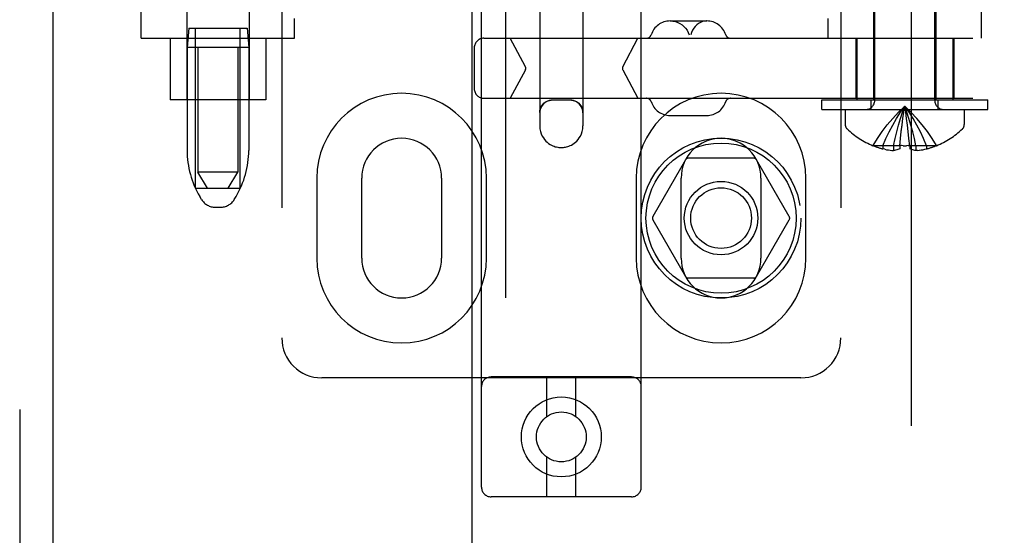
# Model space of a CAD drawing. Header units: inches. Extents: x 0 to 278, y 0 to 180.
# Tile 15 of 76: x 91.09 to 94.17, y 88.34 to 89.95. Entities that reach past the tile are written whole.
import ezdxf

# ---------------------------------------------------------------- set-up
doc = ezdxf.new("R2010")
doc.units = ezdxf.units.IN
doc.header["$LTSCALE"] = 15.310625
doc.header["$MEASUREMENT"] = 0
doc.linetypes.add('HIDDEN', pattern=[0.2, 0.1, -0.1])
for name, color, linetype in [('DEFAULT_2', 8, 'HIDDEN'), ('LEFTHAND_DOOR_ASSEMBLY', 7, 'CONTINUOUS'), ('RIGHTHAND_DOOR_ASSEMBLY', 7, 'CONTINUOUS')]:
    doc.layers.add(name, color=color, linetype=linetype)

msp = doc.modelspace()

# ---------------------------------------------------------------- linework, layer by layer
at = {"layer": 'DEFAULT_2', "color": 8, "linetype": 'HIDDEN'}
for p, q in [((93.8788, 51.9345), (93.8788, 130.9765)), ((92.5328, 88.4883), (92.5328, 93.9888)), ((93.0328, 88.4883), (93.0328, 93.9888)), ((91.9078, 93.9555), (91.9078, 88.9555)), ((93.6578, 93.9555), (93.6578, 88.9555)), ((91.6453, 92.9245), (91.6453, 89.4745)), ((91.7703, 92.9245), (91.7703, 89.4745)), ((92.7153, 90.7284), (92.7153, 89.6189)), ((92.8503, 90.7284), (92.8503, 89.6189)), ((93.7638, 89.6987), (93.7638, 90.5355)), ((93.9518, 89.6987), (93.9518, 90.5355)), ((91.4678, 89.8935), (91.4678, 90.143)), ((91.6103, 90.143), (91.6103, 89.7005)), ((91.8053, 90.143), (91.8053, 89.7005)), ((93.7603, 90.143), (93.7603, 89.7005)), ((93.9553, 90.143), (93.9553, 89.7005)), ((94.0978, 89.8935), (94.0978, 90.143)), ((91.9478, 89.8935), (91.9478, 89.9555)), ((93.1234, 89.9475), (93.2381, 89.9475)), ((93.6178, 89.8935), (93.6178, 89.9555)), ((91.6163, 89.9245), (91.6113, 89.8645)), ((91.6163, 89.9245), (91.7993, 89.9245)), ((91.6378, 89.4245), (91.6378, 89.9245)), ((91.7778, 89.4245), (91.7778, 89.9245)), ((91.7993, 89.9245), (91.8043, 89.8645)), ((91.4678, 89.8935), (91.9478, 89.8935)), ((91.5578, 89.8935), (91.5578, 89.7005)), ((91.8578, 89.8935), (91.8578, 89.7005)), ((92.5402, 89.8935), (95.9988, 89.8935)), ((92.6704, 89.8042), (92.6229, 89.8935)), ((92.975, 89.8042), (93.0225, 89.8935)), ((93.7043, 89.8935), (93.7043, 89.7055)), ((93.7078, 89.8935), (93.7078, 89.7005)), ((94.0078, 89.8935), (94.0078, 89.7005)), ((94.0113, 89.8935), (94.0113, 89.7055)), ((91.6113, 89.8645), (91.6113, 89.542)), ((91.8043, 89.8645), (91.6113, 89.8645)), ((91.8043, 89.8645), (91.8043, 89.542)), ((92.5102, 89.8635), (92.5102, 89.7355)), ((92.6704, 89.7948), (92.6229, 89.7055)), ((92.975, 89.7948), (93.0225, 89.7055)), ((91.8578, 89.7005), (91.5578, 89.7005)), ((92.5402, 89.7055), (95.9988, 89.7055)), ((92.8103, 89.6995), (92.7553, 89.6995)), ((93.5978, 89.7005), (94.1178, 89.7005)), ((93.5978, 89.6705), (93.5978, 89.7005)), ((93.7528, 89.6705), (93.7528, 89.7005)), ((93.9628, 89.6705), (93.9628, 89.7005)), ((94.1178, 89.6705), (94.1178, 89.7005)), ((93.5978, 89.6705), (94.1178, 89.6705)), ((93.6713, 89.6705), (93.6713, 89.6239)), ((93.8636, 89.6423), (93.8608, 89.662)), ((94.0443, 89.6705), (94.0443, 89.6239)), ((93.1234, 89.6515), (93.2381, 89.6515)), ((93.8663, 89.6218), (93.8636, 89.6423)), ((93.8688, 89.6008), (93.8663, 89.622)), ((93.8711, 89.5793), (93.8688, 89.6011)), ((93.8423, 89.5571), (93.8444, 89.5796)), ((93.8733, 89.5571), (93.8711, 89.5796)), ((93.7585, 89.5575), (93.7583, 89.5571)), ((93.7595, 89.5571), (93.7585, 89.5575)), ((93.8423, 89.5571), (93.7595, 89.5571)), ((93.7893, 89.5571), (93.7893, 89.5471)), ((93.7952, 89.5458), (93.7893, 89.5471)), ((93.795, 89.5458), (93.8011, 89.5447)), ((93.8007, 89.5447), (93.8067, 89.5438)), ((93.8063, 89.5438), (93.8123, 89.5431)), ((93.8119, 89.5431), (93.8176, 89.5425)), ((93.8174, 89.5426), (93.8229, 89.5422)), ((93.8229, 89.5571), (93.8229, 89.5422)), ((93.8423, 89.5571), (93.8423, 89.5575)), ((93.8423, 89.5571), (93.8423, 89.5471)), ((93.8681, 89.5573), (93.8629, 89.5572)), ((93.8681, 89.5573), (93.8732, 89.5575)), ((93.8732, 89.5575), (93.8733, 89.5571)), ((93.9561, 89.5571), (93.8733, 89.5571)), ((93.8733, 89.5571), (93.8733, 89.5471)), ((93.8927, 89.5571), (93.8927, 89.5422)), ((93.8981, 89.5426), (93.8927, 89.5422)), ((93.8979, 89.5425), (93.9037, 89.5431)), ((93.9033, 89.5431), (93.9092, 89.5438)), ((93.9088, 89.5438), (93.9149, 89.5447)), ((93.9145, 89.5447), (93.9206, 89.5458)), ((93.9203, 89.5458), (93.9263, 89.5471)), ((93.9263, 89.5571), (93.9263, 89.5471)), ((93.957, 89.5575), (93.9561, 89.5571)), ((93.957, 89.5575), (93.9573, 89.5571)), ((93.1716, 89.513), (93.0692, 89.3355)), ((93.3853, 89.518), (93.1803, 89.518)), ((93.4964, 89.3355), (93.3939, 89.513)), ((91.7703, 89.4745), (91.6453, 89.4745)), ((91.6753, 89.4245), (91.6453, 89.4745)), ((91.7403, 89.4245), (91.7703, 89.4745)), ((92.0171, 89.4555), (92.0171, 89.2055)), ((92.1578, 89.2055), (92.1578, 89.4555)), ((92.4078, 89.4555), (92.4078, 89.2055)), ((92.5484, 89.2055), (92.5484, 89.4555)), ((93.0171, 89.4555), (93.0171, 89.2055)), ((93.1578, 89.2055), (93.1578, 89.4555)), ((93.4078, 89.4555), (93.4078, 89.2055)), ((93.5484, 89.2055), (93.5484, 89.4555)), ((91.6378, 89.4245), (91.7778, 89.4245)), ((91.6567, 89.3888), (91.6512, 89.398)), ((91.7588, 89.3888), (91.7644, 89.398)), ((91.6996, 89.3645), (91.716, 89.3645)), ((93.0692, 89.3255), (93.1716, 89.148)), ((93.3939, 89.148), (93.4964, 89.3255)), ((93.3853, 89.143), (93.1803, 89.143)), ((93.5328, 88.8305), (92.0328, 88.8305)), ((93.0028, 88.8333), (92.5628, 88.8333)), ((92.7378, 88.7095), (92.7378, 88.8333)), ((92.8278, 88.7095), (92.8278, 88.8333)), ((92.7378, 88.4583), (92.7378, 88.5821)), ((92.8278, 88.4583), (92.8278, 88.5821)), ((93.0028, 88.4583), (92.5628, 88.4583))]:
    msp.add_line(p, q, dxfattribs=at)
for points in [[(93.1245, 89.9475), (93.1322, 89.947), (93.1398, 89.9455), (93.1471, 89.943), (93.1541, 89.9397), (93.1606, 89.9354), (93.1665, 89.9304), (93.1718, 89.9246), (93.1763, 89.9182), (93.18, 89.9113), (93.1828, 89.9039)], [(93.2371, 89.9475), (93.2306, 89.947), (93.2242, 89.9455), (93.218, 89.943), (93.2121, 89.9397), (93.2066, 89.9354), (93.2016, 89.9304), (93.1972, 89.9246), (93.1933, 89.9182), (93.1902, 89.9113), (93.1878, 89.9039)], [(92.7153, 89.6607), (92.7157, 89.6664), (92.7169, 89.6719), (92.7189, 89.6771), (92.7215, 89.6819), (92.7246, 89.6862), (92.7283, 89.6899), (92.7323, 89.6931), (92.7366, 89.6957), (92.7412, 89.6977), (92.7458, 89.6991), (92.7506, 89.6999), (92.7553, 89.7002)], [(92.7553, 89.6995), (92.7501, 89.6992), (92.7449, 89.6982), (92.74, 89.6965), (92.7353, 89.6942), (92.7309, 89.6913), (92.727, 89.6878), (92.7236, 89.6839), (92.7206, 89.6795), (92.7183, 89.6748), (92.7166, 89.6699), (92.7156, 89.6648), (92.7153, 89.6595)], [(92.8103, 89.7002), (92.815, 89.6999), (92.8197, 89.6991), (92.8244, 89.6977), (92.8289, 89.6957), (92.8332, 89.6931), (92.8373, 89.6899), (92.8409, 89.6862), (92.8441, 89.6819), (92.8467, 89.6771), (92.8486, 89.6719), (92.8499, 89.6664), (92.8503, 89.6607)], [(92.8503, 89.6595), (92.8499, 89.6648), (92.8489, 89.6699), (92.8472, 89.6748), (92.8449, 89.6795), (92.842, 89.6839), (92.8385, 89.6878), (92.8346, 89.6913), (92.8303, 89.6942), (92.8256, 89.6965), (92.8206, 89.6982), (92.8155, 89.6992), (92.8103, 89.6995)], [(93.7585, 89.5575), (93.7722, 89.5796), (93.787, 89.6011), (93.803, 89.622), (93.8201, 89.6423), (93.8384, 89.662), (93.8578, 89.6811)], [(93.7893, 89.5571), (93.7987, 89.5793), (93.809, 89.6008), (93.82, 89.6218), (93.8318, 89.6422), (93.8444, 89.6619), (93.8578, 89.6811)], [(93.8229, 89.5571), (93.8277, 89.5793), (93.8329, 89.6008), (93.8385, 89.6218), (93.8445, 89.6422), (93.851, 89.6619), (93.8578, 89.6811)], [(93.8444, 89.5793), (93.8468, 89.6011), (93.8492, 89.622), (93.8519, 89.6423), (93.8548, 89.662)], [(93.8467, 89.6008), (93.8492, 89.6218), (93.8519, 89.6422), (93.8547, 89.6619), (93.8578, 89.6811)], [(93.957, 89.5575), (93.9433, 89.5796), (93.9285, 89.6011), (93.9125, 89.622), (93.8954, 89.6423), (93.8772, 89.662), (93.8578, 89.6811)], [(93.9263, 89.5571), (93.9168, 89.5793), (93.9066, 89.6008), (93.8956, 89.6218), (93.8838, 89.6422), (93.8712, 89.6619), (93.8578, 89.6811)], [(93.8927, 89.5571), (93.8879, 89.5793), (93.8826, 89.6008), (93.877, 89.6218), (93.871, 89.6422), (93.8646, 89.6619), (93.8578, 89.6811)], [(93.8637, 89.6422), (93.8608, 89.6619), (93.8578, 89.6811)], [(92.7153, 89.6189), (92.7159, 89.6101), (92.7175, 89.6018), (92.72, 89.5941), (92.7231, 89.5873), (92.7267, 89.5814), (92.7305, 89.5762), (92.7345, 89.5717), (92.7387, 89.5678), (92.7431, 89.5643), (92.7475, 89.5614), (92.7518, 89.5589), (92.756, 89.5569), (92.7601, 89.5553), (92.764, 89.5541), (92.7678, 89.5531), (92.7714, 89.5524), (92.7747, 89.5519), (92.7779, 89.5516), (92.7809, 89.5514), (92.7839, 89.5514), (92.7868, 89.5515), (92.7898, 89.5518), (92.7928, 89.5521), (92.796, 89.5527), (92.7993, 89.5534), (92.8028, 89.5544), (92.8065, 89.5557), (92.8104, 89.5573), (92.8144, 89.5593), (92.8186, 89.5617), (92.8228, 89.5646), (92.8271, 89.568), (92.8311, 89.5718), (92.8351, 89.5762), (92.8388, 89.5813), (92.8424, 89.5872), (92.8455, 89.594), (92.8481, 89.6017), (92.8497, 89.61), (92.8503, 89.6189)], [(93.8423, 89.5471), (93.8391, 89.5458), (93.8358, 89.5448), (93.8326, 89.5439), (93.8293, 89.5431), (93.8261, 89.5426), (93.8229, 89.5422)], [(93.8526, 89.5572), (93.8475, 89.5573), (93.8423, 89.5575)], [(93.8526, 89.5572), (93.8578, 89.5571), (93.8629, 89.5572)], [(93.8927, 89.5422), (93.8894, 89.5426), (93.8862, 89.5431), (93.883, 89.5439), (93.8797, 89.5448), (93.8765, 89.5458), (93.8733, 89.5471)]]:
    msp.add_lwpolyline(points, dxfattribs=at)
for centre, radius in [((93.2828, 89.3305), 0.25), ((93.2828, 89.3305), 0.235), ((93.2828, 89.3305), 0.115), ((93.2828, 89.3305), 0.095), ((92.7828, 88.6458), 0.125), ((92.7828, 88.6458), 0.078)]:
    msp.add_circle(centre, radius, dxfattribs=at)
for centre, radius, start, end in [((93.1234, 89.885), 0.0625, 90, 162.3485), ((93.2381, 89.885), 0.0625, 17.6515, 90), ((92.5402, 89.8635), 0.03, 90, 180), ((93.0495, 89.9085), 0.015, 270, 342.3485), ((93.312, 89.9085), 0.015, 197.6515, 270), ((92.6616, 89.7995), 0.01, 332, 28), ((92.9838, 89.7995), 0.01, 152, 208), ((92.5402, 89.7355), 0.03, 180, 270), ((92.2828, 89.4555), 0.2656, 0, 180), ((93.2828, 89.4555), 0.2656, 0, 180), ((93.0495, 89.6905), 0.015, 17.6515, 90), ((93.1234, 89.714), 0.0625, 197.6515, 270), ((93.2381, 89.714), 0.0625, 270, 342.3485), ((93.312, 89.6905), 0.015, 90, 162.3485), ((93.7356, 89.6987), 0.0282, 270, 360), ((93.98, 89.6987), 0.0282, 180, 270), ((93.6913, 89.6239), 0.02, 180, 226.4862), ((93.8578, 89.7993), 0.2618, 226.4862, 247.6643), ((93.8578, 89.7993), 0.2618, 292.3357, 313.5138), ((94.0243, 89.6239), 0.02, 313.5138, 360), ((92.2828, 89.4555), 0.125, 0, 180), ((93.2828, 89.4555), 0.125, 0, 180), ((91.8913, 89.542), 0.28, 180, 210.9637), ((91.5243, 89.542), 0.28, 329.0363, 360), ((93.8578, 89.7993), 0.2614, 247.9106, 254.8059), ((93.8578, 89.7993), 0.2614, 285.1941, 292.0894), ((93.1803, 89.508), 0.01, 90.0034, 149.9992), ((93.3853, 89.508), 0.01, 30.0031, 89.9988), ((91.6996, 89.4145), 0.05, 210.9637, 270), ((91.716, 89.4145), 0.05, 270, 329.0363), ((93.0778, 89.3305), 0.01, 150.0037, 209.9986), ((93.4877, 89.3305), 0.01, 330.0037, 29.9986), ((92.2828, 89.2055), 0.2656, 180, 360), ((92.2828, 89.2055), 0.125, 180, 360), ((93.2828, 89.2055), 0.2656, 180, 360), ((93.2828, 89.2055), 0.125, 180, 360), ((93.1803, 89.153), 0.01, 210.0031, 269.9988), ((93.3853, 89.153), 0.01, 270.0034, 329.9992), ((92.0328, 88.9555), 0.125, 180, 270), ((93.5328, 88.9555), 0.125, 270, 360), ((92.5628, 88.8033), 0.03, 90, 180), ((93.0028, 88.8033), 0.03, 0, 90), ((92.5628, 88.4883), 0.03, 180, 270), ((93.0028, 88.4883), 0.03, 270, 360)]:
    msp.add_arc(centre, radius, start, end, dxfattribs=at)
msp.add_ellipse((92.7828, 89.7008), major_axis=(0.0675, 0), ratio=0.009135, start_param=4.292776, end_param=5.132002, dxfattribs=at)
at = {"layer": 'LEFTHAND_DOOR_ASSEMBLY', "color": 8, "linetype": 'HIDDEN'}
msp.add_line((91.0873, 131.6015), (91.0873, 51.3095), dxfattribs=at)
at = {"layer": 'LEFTHAND_DOOR_ASSEMBLY', "color": 3, "linetype": 'Continuous'}
msp.add_line((91.1913, 131.6015), (91.1913, 51.3095), dxfattribs=at)
at = {"layer": 'RIGHTHAND_DOOR_ASSEMBLY', "color": 8, "linetype": 'HIDDEN'}
msp.add_line((92.6078, 102.8605), (92.6078, 80.0505), dxfattribs=at)
at = {"layer": 'RIGHTHAND_DOOR_ASSEMBLY', "color": 3, "linetype": 'Continuous'}
msp.add_line((92.5038, 80.2055), (92.5038, 102.7055), dxfattribs=at)

doc.saveas('drawing.dxf')
